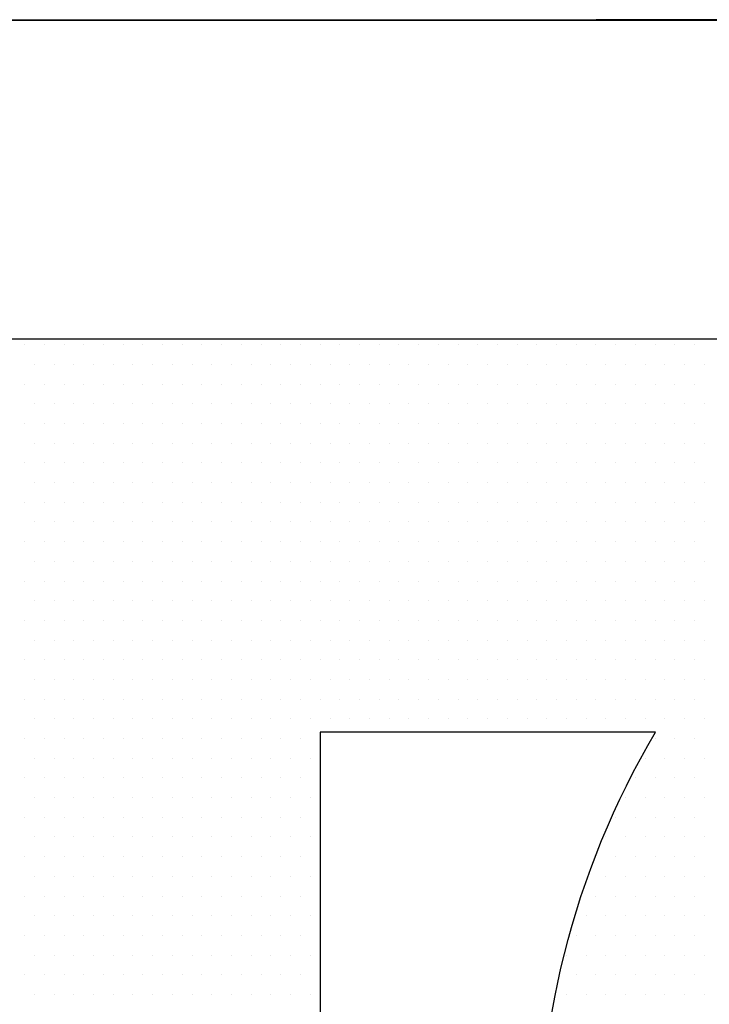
# Model space of a CAD drawing. Extents: x 4 to 74.2, y -80.9 to 9.5.
# Tile 27 of 50: x 20.254 to 20.484, y -14.67 to -14.342. Entities that reach past the tile are written whole.
import ezdxf

# ---------------------------------------------------------------- set-up
doc = ezdxf.new("R2010")
doc.units = 0
doc.header["$LTSCALE"] = 1.87
doc.header["$MEASUREMENT"] = 0
doc.layers.get('0').update_dxf_attribs({"linetype": 'CONTINUOUS'})
doc.layers.add('UNIT', color=7, linetype='CONTINUOUS')

# ---------------------------------------------------------------- blocks, each defined once
blk = doc.blocks.new('*X1')
at = {"color": 0}
for p, q in [((7.63125, 1.4625), (7.63125, 1.4625)), ((7.64063, 1.4625), (7.64063, 1.4625)), ((7.65, 1.4625), (7.65, 1.4625)), ((7.65938, 1.4625), (7.65938, 1.4625)), ((7.66875, 1.4625), (7.66875, 1.4625)), ((7.67813, 1.4625), (7.67813, 1.4625)), ((7.6875, 1.4625), (7.6875, 1.4625)), ((7.69688, 1.4625), (7.69688, 1.4625)), ((7.70625, 1.4625), (7.70625, 1.4625)), ((7.71563, 1.4625), (7.71563, 1.4625)), ((7.725, 1.4625), (7.725, 1.4625)), ((7.73438, 1.4625), (7.73438, 1.4625)), ((7.74375, 1.4625), (7.74375, 1.4625)), ((7.75313, 1.4625), (7.75313, 1.4625)), ((7.7625, 1.4625), (7.7625, 1.4625)), ((7.77188, 1.4625), (7.77188, 1.4625)), ((7.78125, 1.4625), (7.78125, 1.4625)), ((7.79063, 1.4625), (7.79063, 1.4625)), ((7.8, 1.4625), (7.8, 1.4625)), ((7.80938, 1.4625), (7.80938, 1.4625)), ((7.81875, 1.4625), (7.81875, 1.4625)), ((7.82813, 1.4625), (7.82813, 1.4625)), ((7.8375, 1.4625), (7.8375, 1.4625)), ((7.84688, 1.4625), (7.84688, 1.4625)), ((7.85625, 1.4625), (7.85625, 1.4625)), ((7.86563, 1.4625), (7.86563, 1.4625)), ((7.875, 1.4625), (7.875, 1.4625)), ((7.88438, 1.4625), (7.88438, 1.4625)), ((7.89375, 1.4625), (7.89375, 1.4625)), ((7.90312, 1.4625), (7.90312, 1.4625)), ((7.9125, 1.4625), (7.9125, 1.4625)), ((7.92188, 1.4625), (7.92188, 1.4625)), ((7.93125, 1.4625), (7.93125, 1.4625)), ((7.94062, 1.4625), (7.94062, 1.4625)), ((7.95, 1.4625), (7.95, 1.4625)), ((7.63594, 1.45312), (7.63594, 1.45312)), ((7.64531, 1.45312), (7.64531, 1.45312)), ((7.65469, 1.45312), (7.65469, 1.45312)), ((7.66406, 1.45312), (7.66406, 1.45312)), ((7.67344, 1.45312), (7.67344, 1.45312)), ((7.68281, 1.45312), (7.68281, 1.45312)), ((7.69219, 1.45312), (7.69219, 1.45312)), ((7.70156, 1.45312), (7.70156, 1.45312)), ((7.71094, 1.45312), (7.71094, 1.45312)), ((7.72031, 1.45312), (7.72031, 1.45312)), ((7.72969, 1.45312), (7.72969, 1.45312)), ((7.73906, 1.45312), (7.73906, 1.45312)), ((7.74844, 1.45312), (7.74844, 1.45312)), ((7.75781, 1.45312), (7.75781, 1.45312)), ((7.76719, 1.45312), (7.76719, 1.45312)), ((7.77656, 1.45312), (7.77656, 1.45312)), ((7.78594, 1.45312), (7.78594, 1.45312)), ((7.79531, 1.45312), (7.79531, 1.45312)), ((7.80469, 1.45312), (7.80469, 1.45312)), ((7.81406, 1.45312), (7.81406, 1.45312)), ((7.82344, 1.45312), (7.82344, 1.45312)), ((7.83281, 1.45312), (7.83281, 1.45312)), ((7.84219, 1.45312), (7.84219, 1.45312)), ((7.85156, 1.45312), (7.85156, 1.45312)), ((7.86094, 1.45312), (7.86094, 1.45312)), ((7.87031, 1.45312), (7.87031, 1.45312)), ((7.87969, 1.45312), (7.87969, 1.45312)), ((7.88906, 1.45312), (7.88906, 1.45312)), ((7.89844, 1.45312), (7.89844, 1.45312)), ((7.90781, 1.45312), (7.90781, 1.45312)), ((7.91719, 1.45312), (7.91719, 1.45312)), ((7.92656, 1.45312), (7.92656, 1.45312)), ((7.93594, 1.45312), (7.93594, 1.45312)), ((7.94531, 1.45312), (7.94531, 1.45312)), ((7.95469, 1.45312), (7.95469, 1.45312)), ((7.63125, 1.44375), (7.63125, 1.44375)), ((7.64063, 1.44375), (7.64063, 1.44375)), ((7.65, 1.44375), (7.65, 1.44375)), ((7.65938, 1.44375), (7.65938, 1.44375)), ((7.66875, 1.44375), (7.66875, 1.44375)), ((7.67813, 1.44375), (7.67813, 1.44375)), ((7.6875, 1.44375), (7.6875, 1.44375)), ((7.69688, 1.44375), (7.69688, 1.44375)), ((7.70625, 1.44375), (7.70625, 1.44375)), ((7.71563, 1.44375), (7.71563, 1.44375)), ((7.725, 1.44375), (7.725, 1.44375)), ((7.73438, 1.44375), (7.73438, 1.44375)), ((7.74375, 1.44375), (7.74375, 1.44375)), ((7.75313, 1.44375), (7.75313, 1.44375)), ((7.7625, 1.44375), (7.7625, 1.44375)), ((7.77188, 1.44375), (7.77188, 1.44375)), ((7.78125, 1.44375), (7.78125, 1.44375)), ((7.79063, 1.44375), (7.79063, 1.44375)), ((7.8, 1.44375), (7.8, 1.44375)), ((7.80938, 1.44375), (7.80938, 1.44375)), ((7.81875, 1.44375), (7.81875, 1.44375)), ((7.82813, 1.44375), (7.82813, 1.44375)), ((7.8375, 1.44375), (7.8375, 1.44375)), ((7.84688, 1.44375), (7.84688, 1.44375)), ((7.85625, 1.44375), (7.85625, 1.44375)), ((7.86563, 1.44375), (7.86563, 1.44375)), ((7.875, 1.44375), (7.875, 1.44375)), ((7.88438, 1.44375), (7.88438, 1.44375)), ((7.89375, 1.44375), (7.89375, 1.44375)), ((7.90312, 1.44375), (7.90312, 1.44375)), ((7.9125, 1.44375), (7.9125, 1.44375)), ((7.92188, 1.44375), (7.92188, 1.44375)), ((7.93125, 1.44375), (7.93125, 1.44375)), ((7.94062, 1.44375), (7.94062, 1.44375)), ((7.95, 1.44375), (7.95, 1.44375)), ((7.63594, 1.43437), (7.63594, 1.43437)), ((7.64531, 1.43437), (7.64531, 1.43437)), ((7.65469, 1.43437), (7.65469, 1.43437)), ((7.66406, 1.43437), (7.66406, 1.43437)), ((7.67344, 1.43437), (7.67344, 1.43437)), ((7.68281, 1.43437), (7.68281, 1.43437)), ((7.69219, 1.43437), (7.69219, 1.43437)), ((7.70156, 1.43437), (7.70156, 1.43437)), ((7.71094, 1.43437), (7.71094, 1.43437)), ((7.72031, 1.43437), (7.72031, 1.43437)), ((7.72969, 1.43437), (7.72969, 1.43437)), ((7.73906, 1.43437), (7.73906, 1.43437)), ((7.74844, 1.43437), (7.74844, 1.43437)), ((7.75781, 1.43437), (7.75781, 1.43437)), ((7.76719, 1.43437), (7.76719, 1.43437)), ((7.77656, 1.43437), (7.77656, 1.43437)), ((7.78594, 1.43437), (7.78594, 1.43437)), ((7.79531, 1.43437), (7.79531, 1.43437)), ((7.80469, 1.43437), (7.80469, 1.43437)), ((7.81406, 1.43437), (7.81406, 1.43437)), ((7.82344, 1.43437), (7.82344, 1.43437)), ((7.83281, 1.43437), (7.83281, 1.43437)), ((7.84219, 1.43437), (7.84219, 1.43437)), ((7.85156, 1.43437), (7.85156, 1.43437)), ((7.86094, 1.43437), (7.86094, 1.43437)), ((7.87031, 1.43437), (7.87031, 1.43437)), ((7.87969, 1.43437), (7.87969, 1.43437)), ((7.88906, 1.43437), (7.88906, 1.43437)), ((7.89844, 1.43437), (7.89844, 1.43437)), ((7.90781, 1.43437), (7.90781, 1.43437)), ((7.91719, 1.43437), (7.91719, 1.43437)), ((7.92656, 1.43437), (7.92656, 1.43437)), ((7.93594, 1.43437), (7.93594, 1.43437)), ((7.94531, 1.43437), (7.94531, 1.43437)), ((7.95469, 1.43437), (7.95469, 1.43437)), ((7.63125, 1.425), (7.63125, 1.425)), ((7.64063, 1.425), (7.64063, 1.425)), ((7.65, 1.425), (7.65, 1.425)), ((7.65938, 1.425), (7.65938, 1.425)), ((7.66875, 1.425), (7.66875, 1.425)), ((7.67813, 1.425), (7.67813, 1.425)), ((7.6875, 1.425), (7.6875, 1.425)), ((7.69688, 1.425), (7.69688, 1.425)), ((7.70625, 1.425), (7.70625, 1.425)), ((7.71563, 1.425), (7.71563, 1.425)), ((7.725, 1.425), (7.725, 1.425)), ((7.73438, 1.425), (7.73438, 1.425)), ((7.74375, 1.425), (7.74375, 1.425)), ((7.75313, 1.425), (7.75313, 1.425)), ((7.7625, 1.425), (7.7625, 1.425)), ((7.77188, 1.425), (7.77188, 1.425)), ((7.78125, 1.425), (7.78125, 1.425)), ((7.79063, 1.425), (7.79063, 1.425)), ((7.8, 1.425), (7.8, 1.425)), ((7.80938, 1.425), (7.80938, 1.425)), ((7.81875, 1.425), (7.81875, 1.425)), ((7.82813, 1.425), (7.82813, 1.425)), ((7.8375, 1.425), (7.8375, 1.425)), ((7.84688, 1.425), (7.84688, 1.425)), ((7.85625, 1.425), (7.85625, 1.425)), ((7.86563, 1.425), (7.86563, 1.425)), ((7.875, 1.425), (7.875, 1.425)), ((7.88438, 1.425), (7.88438, 1.425)), ((7.89375, 1.425), (7.89375, 1.425)), ((7.90312, 1.425), (7.90312, 1.425)), ((7.9125, 1.425), (7.9125, 1.425)), ((7.92188, 1.425), (7.92188, 1.425)), ((7.93125, 1.425), (7.93125, 1.425)), ((7.94062, 1.425), (7.94062, 1.425)), ((7.95, 1.425), (7.95, 1.425)), ((7.63594, 1.41562), (7.63594, 1.41562)), ((7.64531, 1.41562), (7.64531, 1.41562)), ((7.65469, 1.41562), (7.65469, 1.41562)), ((7.66406, 1.41562), (7.66406, 1.41562)), ((7.67344, 1.41562), (7.67344, 1.41562)), ((7.68281, 1.41562), (7.68281, 1.41562)), ((7.69219, 1.41562), (7.69219, 1.41562)), ((7.70156, 1.41562), (7.70156, 1.41562)), ((7.71094, 1.41562), (7.71094, 1.41562)), ((7.72031, 1.41562), (7.72031, 1.41562)), ((7.72969, 1.41562), (7.72969, 1.41562)), ((7.73906, 1.41562), (7.73906, 1.41562)), ((7.74844, 1.41562), (7.74844, 1.41562)), ((7.75781, 1.41562), (7.75781, 1.41562)), ((7.76719, 1.41562), (7.76719, 1.41562)), ((7.77656, 1.41562), (7.77656, 1.41562)), ((7.78594, 1.41562), (7.78594, 1.41562)), ((7.79531, 1.41562), (7.79531, 1.41562)), ((7.80469, 1.41562), (7.80469, 1.41562)), ((7.81406, 1.41562), (7.81406, 1.41562)), ((7.82344, 1.41562), (7.82344, 1.41562)), ((7.83281, 1.41562), (7.83281, 1.41562)), ((7.84219, 1.41562), (7.84219, 1.41562)), ((7.85156, 1.41562), (7.85156, 1.41562)), ((7.86094, 1.41562), (7.86094, 1.41562)), ((7.87031, 1.41562), (7.87031, 1.41562)), ((7.87969, 1.41562), (7.87969, 1.41562)), ((7.88906, 1.41562), (7.88906, 1.41562)), ((7.89844, 1.41562), (7.89844, 1.41562)), ((7.90781, 1.41562), (7.90781, 1.41562)), ((7.91719, 1.41562), (7.91719, 1.41562)), ((7.92656, 1.41562), (7.92656, 1.41562)), ((7.93594, 1.41562), (7.93594, 1.41562)), ((7.94531, 1.41562), (7.94531, 1.41562)), ((7.95469, 1.41562), (7.95469, 1.41562)), ((7.63125, 1.40625), (7.63125, 1.40625)), ((7.64063, 1.40625), (7.64063, 1.40625)), ((7.65, 1.40625), (7.65, 1.40625)), ((7.65938, 1.40625), (7.65938, 1.40625)), ((7.66875, 1.40625), (7.66875, 1.40625)), ((7.67813, 1.40625), (7.67813, 1.40625)), ((7.6875, 1.40625), (7.6875, 1.40625)), ((7.69688, 1.40625), (7.69688, 1.40625)), ((7.70625, 1.40625), (7.70625, 1.40625)), ((7.71563, 1.40625), (7.71563, 1.40625)), ((7.725, 1.40625), (7.725, 1.40625)), ((7.73438, 1.40625), (7.73438, 1.40625)), ((7.74375, 1.40625), (7.74375, 1.40625)), ((7.75313, 1.40625), (7.75313, 1.40625)), ((7.7625, 1.40625), (7.7625, 1.40625)), ((7.77188, 1.40625), (7.77188, 1.40625)), ((7.78125, 1.40625), (7.78125, 1.40625)), ((7.79063, 1.40625), (7.79063, 1.40625)), ((7.8, 1.40625), (7.8, 1.40625)), ((7.80938, 1.40625), (7.80938, 1.40625)), ((7.81875, 1.40625), (7.81875, 1.40625)), ((7.82813, 1.40625), (7.82813, 1.40625)), ((7.8375, 1.40625), (7.8375, 1.40625)), ((7.84688, 1.40625), (7.84688, 1.40625)), ((7.85625, 1.40625), (7.85625, 1.40625)), ((7.86563, 1.40625), (7.86563, 1.40625)), ((7.875, 1.40625), (7.875, 1.40625)), ((7.88438, 1.40625), (7.88438, 1.40625)), ((7.89375, 1.40625), (7.89375, 1.40625)), ((7.90312, 1.40625), (7.90312, 1.40625)), ((7.9125, 1.40625), (7.9125, 1.40625)), ((7.92188, 1.40625), (7.92188, 1.40625)), ((7.93125, 1.40625), (7.93125, 1.40625)), ((7.94062, 1.40625), (7.94062, 1.40625)), ((7.95, 1.40625), (7.95, 1.40625)), ((7.63594, 1.39687), (7.63594, 1.39687)), ((7.64531, 1.39687), (7.64531, 1.39687)), ((7.65469, 1.39687), (7.65469, 1.39687)), ((7.66406, 1.39687), (7.66406, 1.39687)), ((7.67344, 1.39687), (7.67344, 1.39687)), ((7.68281, 1.39687), (7.68281, 1.39687)), ((7.69219, 1.39687), (7.69219, 1.39687)), ((7.70156, 1.39687), (7.70156, 1.39687)), ((7.71094, 1.39687), (7.71094, 1.39687)), ((7.72031, 1.39687), (7.72031, 1.39687)), ((7.72969, 1.39687), (7.72969, 1.39687)), ((7.73906, 1.39687), (7.73906, 1.39687)), ((7.74844, 1.39687), (7.74844, 1.39687)), ((7.75781, 1.39687), (7.75781, 1.39687)), ((7.76719, 1.39687), (7.76719, 1.39687)), ((7.77656, 1.39687), (7.77656, 1.39687)), ((7.78594, 1.39687), (7.78594, 1.39687)), ((7.79531, 1.39687), (7.79531, 1.39687)), ((7.80469, 1.39687), (7.80469, 1.39687)), ((7.81406, 1.39687), (7.81406, 1.39687)), ((7.82344, 1.39687), (7.82344, 1.39687)), ((7.83281, 1.39687), (7.83281, 1.39687)), ((7.84219, 1.39687), (7.84219, 1.39687)), ((7.85156, 1.39687), (7.85156, 1.39687)), ((7.86094, 1.39687), (7.86094, 1.39687)), ((7.87031, 1.39687), (7.87031, 1.39687)), ((7.87969, 1.39687), (7.87969, 1.39687)), ((7.88906, 1.39687), (7.88906, 1.39687)), ((7.89844, 1.39687), (7.89844, 1.39687)), ((7.90781, 1.39687), (7.90781, 1.39687)), ((7.91719, 1.39687), (7.91719, 1.39687)), ((7.92656, 1.39687), (7.92656, 1.39687)), ((7.93594, 1.39687), (7.93594, 1.39687)), ((7.94531, 1.39687), (7.94531, 1.39687)), ((7.95469, 1.39687), (7.95469, 1.39687)), ((7.63125, 1.3875), (7.63125, 1.3875)), ((7.64063, 1.3875), (7.64063, 1.3875)), ((7.65, 1.3875), (7.65, 1.3875)), ((7.65938, 1.3875), (7.65938, 1.3875)), ((7.66875, 1.3875), (7.66875, 1.3875)), ((7.67813, 1.3875), (7.67813, 1.3875)), ((7.6875, 1.3875), (7.6875, 1.3875)), ((7.69688, 1.3875), (7.69688, 1.3875)), ((7.70625, 1.3875), (7.70625, 1.3875)), ((7.71563, 1.3875), (7.71563, 1.3875)), ((7.725, 1.3875), (7.725, 1.3875)), ((7.73438, 1.3875), (7.73438, 1.3875)), ((7.74375, 1.3875), (7.74375, 1.3875)), ((7.75313, 1.3875), (7.75313, 1.3875)), ((7.7625, 1.3875), (7.7625, 1.3875)), ((7.77188, 1.3875), (7.77188, 1.3875)), ((7.78125, 1.3875), (7.78125, 1.3875)), ((7.79063, 1.3875), (7.79063, 1.3875)), ((7.8, 1.3875), (7.8, 1.3875)), ((7.80938, 1.3875), (7.80938, 1.3875)), ((7.81875, 1.3875), (7.81875, 1.3875)), ((7.82813, 1.3875), (7.82813, 1.3875)), ((7.8375, 1.3875), (7.8375, 1.3875)), ((7.84688, 1.3875), (7.84688, 1.3875)), ((7.85625, 1.3875), (7.85625, 1.3875)), ((7.86563, 1.3875), (7.86563, 1.3875)), ((7.875, 1.3875), (7.875, 1.3875)), ((7.88438, 1.3875), (7.88438, 1.3875)), ((7.89375, 1.3875), (7.89375, 1.3875)), ((7.90312, 1.3875), (7.90312, 1.3875)), ((7.9125, 1.3875), (7.9125, 1.3875)), ((7.92188, 1.3875), (7.92188, 1.3875)), ((7.93125, 1.3875), (7.93125, 1.3875)), ((7.94062, 1.3875), (7.94062, 1.3875)), ((7.95, 1.3875), (7.95, 1.3875)), ((7.63594, 1.37813), (7.63594, 1.37813)), ((7.64531, 1.37813), (7.64531, 1.37813)), ((7.65469, 1.37813), (7.65469, 1.37813)), ((7.66406, 1.37813), (7.66406, 1.37813)), ((7.67344, 1.37813), (7.67344, 1.37813)), ((7.68281, 1.37813), (7.68281, 1.37813)), ((7.69219, 1.37813), (7.69219, 1.37813)), ((7.70156, 1.37813), (7.70156, 1.37813)), ((7.71094, 1.37813), (7.71094, 1.37813)), ((7.72031, 1.37813), (7.72031, 1.37813)), ((7.72969, 1.37813), (7.72969, 1.37813)), ((7.73906, 1.37813), (7.73906, 1.37813)), ((7.74844, 1.37813), (7.74844, 1.37813)), ((7.75781, 1.37813), (7.75781, 1.37813)), ((7.76719, 1.37813), (7.76719, 1.37813)), ((7.77656, 1.37813), (7.77656, 1.37813)), ((7.78594, 1.37813), (7.78594, 1.37813)), ((7.79531, 1.37813), (7.79531, 1.37813)), ((7.80469, 1.37813), (7.80469, 1.37813)), ((7.81406, 1.37813), (7.81406, 1.37813)), ((7.82344, 1.37813), (7.82344, 1.37813)), ((7.83281, 1.37813), (7.83281, 1.37813)), ((7.84219, 1.37813), (7.84219, 1.37813)), ((7.85156, 1.37813), (7.85156, 1.37813)), ((7.86094, 1.37813), (7.86094, 1.37813)), ((7.87031, 1.37813), (7.87031, 1.37813)), ((7.87969, 1.37813), (7.87969, 1.37813)), ((7.88906, 1.37813), (7.88906, 1.37813)), ((7.89844, 1.37813), (7.89844, 1.37813)), ((7.90781, 1.37813), (7.90781, 1.37813)), ((7.91719, 1.37813), (7.91719, 1.37813)), ((7.92656, 1.37813), (7.92656, 1.37813)), ((7.93594, 1.37813), (7.93594, 1.37813)), ((7.94531, 1.37813), (7.94531, 1.37813)), ((7.95469, 1.37813), (7.95469, 1.37813)), ((7.63125, 1.36875), (7.63125, 1.36875)), ((7.64063, 1.36875), (7.64063, 1.36875)), ((7.65, 1.36875), (7.65, 1.36875)), ((7.65938, 1.36875), (7.65938, 1.36875)), ((7.66875, 1.36875), (7.66875, 1.36875)), ((7.67813, 1.36875), (7.67813, 1.36875)), ((7.6875, 1.36875), (7.6875, 1.36875)), ((7.69688, 1.36875), (7.69688, 1.36875)), ((7.70625, 1.36875), (7.70625, 1.36875)), ((7.71563, 1.36875), (7.71563, 1.36875)), ((7.725, 1.36875), (7.725, 1.36875)), ((7.73438, 1.36875), (7.73438, 1.36875)), ((7.74375, 1.36875), (7.74375, 1.36875)), ((7.75313, 1.36875), (7.75313, 1.36875)), ((7.7625, 1.36875), (7.7625, 1.36875)), ((7.77188, 1.36875), (7.77188, 1.36875)), ((7.78125, 1.36875), (7.78125, 1.36875)), ((7.79063, 1.36875), (7.79063, 1.36875)), ((7.8, 1.36875), (7.8, 1.36875)), ((7.80938, 1.36875), (7.80938, 1.36875)), ((7.81875, 1.36875), (7.81875, 1.36875)), ((7.82813, 1.36875), (7.82813, 1.36875)), ((7.8375, 1.36875), (7.8375, 1.36875)), ((7.84688, 1.36875), (7.84688, 1.36875)), ((7.85625, 1.36875), (7.85625, 1.36875)), ((7.86563, 1.36875), (7.86563, 1.36875)), ((7.875, 1.36875), (7.875, 1.36875)), ((7.88438, 1.36875), (7.88438, 1.36875)), ((7.89375, 1.36875), (7.89375, 1.36875)), ((7.90312, 1.36875), (7.90312, 1.36875)), ((7.9125, 1.36875), (7.9125, 1.36875)), ((7.92188, 1.36875), (7.92188, 1.36875)), ((7.93125, 1.36875), (7.93125, 1.36875)), ((7.94062, 1.36875), (7.94062, 1.36875)), ((7.95, 1.36875), (7.95, 1.36875)), ((7.63594, 1.35938), (7.63594, 1.35938)), ((7.64531, 1.35938), (7.64531, 1.35938)), ((7.65469, 1.35938), (7.65469, 1.35938)), ((7.66406, 1.35938), (7.66406, 1.35938)), ((7.67344, 1.35938), (7.67344, 1.35938)), ((7.68281, 1.35938), (7.68281, 1.35938)), ((7.69219, 1.35938), (7.69219, 1.35938)), ((7.70156, 1.35938), (7.70156, 1.35938)), ((7.71094, 1.35938), (7.71094, 1.35938)), ((7.72031, 1.35938), (7.72031, 1.35938)), ((7.72969, 1.35938), (7.72969, 1.35938)), ((7.73906, 1.35938), (7.73906, 1.35938)), ((7.74844, 1.35938), (7.74844, 1.35938)), ((7.75781, 1.35938), (7.75781, 1.35938)), ((7.76719, 1.35938), (7.76719, 1.35938)), ((7.77656, 1.35938), (7.77656, 1.35938)), ((7.78594, 1.35938), (7.78594, 1.35938)), ((7.79531, 1.35938), (7.79531, 1.35938)), ((7.80469, 1.35938), (7.80469, 1.35938)), ((7.81406, 1.35938), (7.81406, 1.35938)), ((7.82344, 1.35938), (7.82344, 1.35938)), ((7.83281, 1.35938), (7.83281, 1.35938)), ((7.84219, 1.35938), (7.84219, 1.35938)), ((7.85156, 1.35938), (7.85156, 1.35938)), ((7.86094, 1.35938), (7.86094, 1.35938)), ((7.87031, 1.35938), (7.87031, 1.35938)), ((7.87969, 1.35938), (7.87969, 1.35938)), ((7.88906, 1.35938), (7.88906, 1.35938)), ((7.89844, 1.35938), (7.89844, 1.35938)), ((7.90781, 1.35938), (7.90781, 1.35938)), ((7.91719, 1.35938), (7.91719, 1.35938)), ((7.92656, 1.35938), (7.92656, 1.35938)), ((7.93594, 1.35938), (7.93594, 1.35938)), ((7.94531, 1.35938), (7.94531, 1.35938)), ((7.95469, 1.35938), (7.95469, 1.35938)), ((7.63125, 1.35), (7.63125, 1.35)), ((7.64063, 1.35), (7.64063, 1.35)), ((7.65, 1.35), (7.65, 1.35)), ((7.65938, 1.35), (7.65938, 1.35)), ((7.66875, 1.35), (7.66875, 1.35)), ((7.67813, 1.35), (7.67813, 1.35)), ((7.6875, 1.35), (7.6875, 1.35)), ((7.69688, 1.35), (7.69688, 1.35)), ((7.70625, 1.35), (7.70625, 1.35)), ((7.71563, 1.35), (7.71563, 1.35)), ((7.725, 1.35), (7.725, 1.35)), ((7.73438, 1.35), (7.73438, 1.35)), ((7.74375, 1.35), (7.74375, 1.35)), ((7.75313, 1.35), (7.75313, 1.35)), ((7.7625, 1.35), (7.7625, 1.35)), ((7.77188, 1.35), (7.77188, 1.35)), ((7.78125, 1.35), (7.78125, 1.35)), ((7.79063, 1.35), (7.79063, 1.35)), ((7.8, 1.35), (7.8, 1.35)), ((7.80938, 1.35), (7.80938, 1.35)), ((7.81875, 1.35), (7.81875, 1.35)), ((7.82813, 1.35), (7.82813, 1.35)), ((7.8375, 1.35), (7.8375, 1.35)), ((7.84688, 1.35), (7.84688, 1.35)), ((7.85625, 1.35), (7.85625, 1.35)), ((7.86563, 1.35), (7.86563, 1.35)), ((7.875, 1.35), (7.875, 1.35)), ((7.88438, 1.35), (7.88438, 1.35)), ((7.89375, 1.35), (7.89375, 1.35)), ((7.90312, 1.35), (7.90312, 1.35)), ((7.9125, 1.35), (7.9125, 1.35)), ((7.92188, 1.35), (7.92188, 1.35)), ((7.93125, 1.35), (7.93125, 1.35)), ((7.94062, 1.35), (7.94062, 1.35)), ((7.95, 1.35), (7.95, 1.35)), ((7.63594, 1.34062), (7.63594, 1.34062)), ((7.64531, 1.34062), (7.64531, 1.34062)), ((7.65469, 1.34062), (7.65469, 1.34062)), ((7.66406, 1.34062), (7.66406, 1.34062)), ((7.67344, 1.34062), (7.67344, 1.34062)), ((7.68281, 1.34062), (7.68281, 1.34062)), ((7.69219, 1.34062), (7.69219, 1.34062)), ((7.70156, 1.34062), (7.70156, 1.34062)), ((7.71094, 1.34062), (7.71094, 1.34062)), ((7.72031, 1.34062), (7.72031, 1.34062)), ((7.72969, 1.34062), (7.72969, 1.34062)), ((7.73906, 1.34062), (7.73906, 1.34062)), ((7.74844, 1.34062), (7.74844, 1.34062)), ((7.75781, 1.34062), (7.75781, 1.34062)), ((7.76719, 1.34062), (7.76719, 1.34062)), ((7.77656, 1.34062), (7.77656, 1.34062)), ((7.78594, 1.34062), (7.78594, 1.34062)), ((7.79531, 1.34062), (7.79531, 1.34062)), ((7.80469, 1.34062), (7.80469, 1.34062)), ((7.81406, 1.34062), (7.81406, 1.34062)), ((7.82344, 1.34062), (7.82344, 1.34062)), ((7.83281, 1.34062), (7.83281, 1.34062)), ((7.84219, 1.34062), (7.84219, 1.34062)), ((7.85156, 1.34062), (7.85156, 1.34062)), ((7.86094, 1.34062), (7.86094, 1.34062)), ((7.87031, 1.34062), (7.87031, 1.34062)), ((7.87969, 1.34062), (7.87969, 1.34062)), ((7.88906, 1.34062), (7.88906, 1.34062)), ((7.89844, 1.34062), (7.89844, 1.34062)), ((7.90781, 1.34062), (7.90781, 1.34062)), ((7.91719, 1.34062), (7.91719, 1.34062)), ((7.92656, 1.34062), (7.92656, 1.34062)), ((7.93594, 1.34062), (7.93594, 1.34062)), ((7.94531, 1.34062), (7.94531, 1.34062)), ((7.95469, 1.34062), (7.95469, 1.34062)), ((7.63125, 1.33125), (7.63125, 1.33125)), ((7.64063, 1.33125), (7.64063, 1.33125)), ((7.65, 1.33125), (7.65, 1.33125)), ((7.65938, 1.33125), (7.65938, 1.33125)), ((7.66875, 1.33125), (7.66875, 1.33125)), ((7.67813, 1.33125), (7.67813, 1.33125)), ((7.6875, 1.33125), (7.6875, 1.33125)), ((7.69688, 1.33125), (7.69688, 1.33125)), ((7.70625, 1.33125), (7.70625, 1.33125)), ((7.71563, 1.33125), (7.71563, 1.33125)), ((7.725, 1.33125), (7.725, 1.33125)), ((7.73438, 1.33125), (7.73438, 1.33125)), ((7.74375, 1.33125), (7.74375, 1.33125)), ((7.75313, 1.33125), (7.75313, 1.33125)), ((7.7625, 1.33125), (7.7625, 1.33125)), ((7.77188, 1.33125), (7.77188, 1.33125)), ((7.78125, 1.33125), (7.78125, 1.33125)), ((7.79063, 1.33125), (7.79063, 1.33125)), ((7.8, 1.33125), (7.8, 1.33125)), ((7.80938, 1.33125), (7.80938, 1.33125)), ((7.81875, 1.33125), (7.81875, 1.33125)), ((7.82813, 1.33125), (7.82813, 1.33125)), ((7.8375, 1.33125), (7.8375, 1.33125)), ((7.84688, 1.33125), (7.84688, 1.33125)), ((7.85625, 1.33125), (7.85625, 1.33125)), ((7.86563, 1.33125), (7.86563, 1.33125)), ((7.875, 1.33125), (7.875, 1.33125)), ((7.88438, 1.33125), (7.88438, 1.33125)), ((7.89375, 1.33125), (7.89375, 1.33125)), ((7.90312, 1.33125), (7.90312, 1.33125)), ((7.9125, 1.33125), (7.9125, 1.33125)), ((7.92188, 1.33125), (7.92188, 1.33125)), ((7.93125, 1.33125), (7.93125, 1.33125)), ((7.94062, 1.33125), (7.94062, 1.33125)), ((7.95, 1.33125), (7.95, 1.33125)), ((7.63594, 1.32187), (7.63594, 1.32187)), ((7.64531, 1.32187), (7.64531, 1.32187)), ((7.65469, 1.32187), (7.65469, 1.32187)), ((7.66406, 1.32187), (7.66406, 1.32187)), ((7.67344, 1.32187), (7.67344, 1.32187)), ((7.68281, 1.32187), (7.68281, 1.32187)), ((7.69219, 1.32187), (7.69219, 1.32187)), ((7.70156, 1.32187), (7.70156, 1.32187)), ((7.71094, 1.32187), (7.71094, 1.32187)), ((7.72031, 1.32187), (7.72031, 1.32187)), ((7.72969, 1.32187), (7.72969, 1.32187)), ((7.73906, 1.32187), (7.73906, 1.32187)), ((7.74844, 1.32187), (7.74844, 1.32187)), ((7.75781, 1.32187), (7.75781, 1.32187)), ((7.76719, 1.32187), (7.76719, 1.32187)), ((7.77656, 1.32187), (7.77656, 1.32187)), ((7.78594, 1.32187), (7.78594, 1.32187)), ((7.79531, 1.32187), (7.79531, 1.32187)), ((7.80469, 1.32187), (7.80469, 1.32187)), ((7.81406, 1.32187), (7.81406, 1.32187)), ((7.82344, 1.32187), (7.82344, 1.32187)), ((7.83281, 1.32187), (7.83281, 1.32187)), ((7.84219, 1.32187), (7.84219, 1.32187)), ((7.85156, 1.32187), (7.85156, 1.32187)), ((7.86094, 1.32187), (7.86094, 1.32187)), ((7.87031, 1.32187), (7.87031, 1.32187)), ((7.87969, 1.32187), (7.87969, 1.32187)), ((7.88906, 1.32187), (7.88906, 1.32187)), ((7.89844, 1.32187), (7.89844, 1.32187)), ((7.90781, 1.32187), (7.90781, 1.32187)), ((7.91719, 1.32187), (7.91719, 1.32187)), ((7.92656, 1.32187), (7.92656, 1.32187)), ((7.93594, 1.32187), (7.93594, 1.32187)), ((7.94531, 1.32187), (7.94531, 1.32187)), ((7.95469, 1.32187), (7.95469, 1.32187)), ((7.63125, 1.3125), (7.63125, 1.3125)), ((7.64063, 1.3125), (7.64063, 1.3125)), ((7.65, 1.3125), (7.65, 1.3125)), ((7.65938, 1.3125), (7.65938, 1.3125)), ((7.66875, 1.3125), (7.66875, 1.3125)), ((7.67813, 1.3125), (7.67813, 1.3125)), ((7.6875, 1.3125), (7.6875, 1.3125)), ((7.69688, 1.3125), (7.69688, 1.3125)), ((7.70625, 1.3125), (7.70625, 1.3125)), ((7.71563, 1.3125), (7.71563, 1.3125)), ((7.725, 1.3125), (7.725, 1.3125)), ((7.73438, 1.3125), (7.73438, 1.3125)), ((7.74375, 1.3125), (7.74375, 1.3125)), ((7.75313, 1.3125), (7.75313, 1.3125)), ((7.7625, 1.3125), (7.7625, 1.3125)), ((7.77188, 1.3125), (7.77188, 1.3125)), ((7.78125, 1.3125), (7.78125, 1.3125)), ((7.79063, 1.3125), (7.79063, 1.3125)), ((7.8, 1.3125), (7.8, 1.3125)), ((7.80938, 1.3125), (7.80938, 1.3125)), ((7.81875, 1.3125), (7.81875, 1.3125)), ((7.82813, 1.3125), (7.82813, 1.3125)), ((7.8375, 1.3125), (7.8375, 1.3125)), ((7.84688, 1.3125), (7.84688, 1.3125)), ((7.85625, 1.3125), (7.85625, 1.3125)), ((7.86563, 1.3125), (7.86563, 1.3125)), ((7.875, 1.3125), (7.875, 1.3125)), ((7.88438, 1.3125), (7.88438, 1.3125)), ((7.89375, 1.3125), (7.89375, 1.3125)), ((7.90312, 1.3125), (7.90312, 1.3125)), ((7.9125, 1.3125), (7.9125, 1.3125)), ((7.92188, 1.3125), (7.92188, 1.3125)), ((7.93125, 1.3125), (7.93125, 1.3125)), ((7.94062, 1.3125), (7.94062, 1.3125)), ((7.95, 1.3125), (7.95, 1.3125)), ((7.63594, 1.30312), (7.63594, 1.30312)), ((7.64531, 1.30312), (7.64531, 1.30312)), ((7.65469, 1.30312), (7.65469, 1.30312)), ((7.66406, 1.30312), (7.66406, 1.30312)), ((7.67344, 1.30312), (7.67344, 1.30312)), ((7.68281, 1.30312), (7.68281, 1.30312)), ((7.69219, 1.30312), (7.69219, 1.30312)), ((7.70156, 1.30312), (7.70156, 1.30312)), ((7.71094, 1.30312), (7.71094, 1.30312)), ((7.72031, 1.30312), (7.72031, 1.30312)), ((7.72969, 1.30312), (7.72969, 1.30312)), ((7.73906, 1.30312), (7.73906, 1.30312)), ((7.74844, 1.30312), (7.74844, 1.30312)), ((7.75781, 1.30312), (7.75781, 1.30312)), ((7.76719, 1.30312), (7.76719, 1.30312)), ((7.77656, 1.30312), (7.77656, 1.30312)), ((7.78594, 1.30312), (7.78594, 1.30312)), ((7.79531, 1.30312), (7.79531, 1.30312)), ((7.80469, 1.30312), (7.80469, 1.30312)), ((7.81406, 1.30312), (7.81406, 1.30312)), ((7.82344, 1.30312), (7.82344, 1.30312)), ((7.83281, 1.30312), (7.83281, 1.30312)), ((7.84219, 1.30312), (7.84219, 1.30312)), ((7.85156, 1.30312), (7.85156, 1.30312)), ((7.86094, 1.30312), (7.86094, 1.30312)), ((7.87031, 1.30312), (7.87031, 1.30312)), ((7.87969, 1.30312), (7.87969, 1.30312)), ((7.88906, 1.30312), (7.88906, 1.30312)), ((7.89844, 1.30312), (7.89844, 1.30312)), ((7.90781, 1.30312), (7.90781, 1.30312)), ((7.91719, 1.30312), (7.91719, 1.30312)), ((7.92656, 1.30312), (7.92656, 1.30312)), ((7.93594, 1.30312), (7.93594, 1.30312)), ((7.94531, 1.30312), (7.94531, 1.30312)), ((7.95469, 1.30312), (7.95469, 1.30312)), ((7.63125, 1.29375), (7.63125, 1.29375)), ((7.64063, 1.29375), (7.64063, 1.29375)), ((7.65, 1.29375), (7.65, 1.29375)), ((7.65938, 1.29375), (7.65938, 1.29375)), ((7.66875, 1.29375), (7.66875, 1.29375)), ((7.67813, 1.29375), (7.67813, 1.29375)), ((7.6875, 1.29375), (7.6875, 1.29375)), ((7.69688, 1.29375), (7.69688, 1.29375)), ((7.70625, 1.29375), (7.70625, 1.29375)), ((7.71563, 1.29375), (7.71563, 1.29375)), ((7.725, 1.29375), (7.725, 1.29375)), ((7.73438, 1.29375), (7.73438, 1.29375)), ((7.74375, 1.29375), (7.74375, 1.29375)), ((7.75313, 1.29375), (7.75313, 1.29375)), ((7.7625, 1.29375), (7.7625, 1.29375)), ((7.77188, 1.29375), (7.77188, 1.29375)), ((7.78125, 1.29375), (7.78125, 1.29375)), ((7.79063, 1.29375), (7.79063, 1.29375)), ((7.8, 1.29375), (7.8, 1.29375)), ((7.80938, 1.29375), (7.80938, 1.29375)), ((7.81875, 1.29375), (7.81875, 1.29375)), ((7.82813, 1.29375), (7.82813, 1.29375)), ((7.8375, 1.29375), (7.8375, 1.29375)), ((7.84688, 1.29375), (7.84688, 1.29375)), ((7.85625, 1.29375), (7.85625, 1.29375)), ((7.86563, 1.29375), (7.86563, 1.29375)), ((7.875, 1.29375), (7.875, 1.29375)), ((7.88438, 1.29375), (7.88438, 1.29375)), ((7.89375, 1.29375), (7.89375, 1.29375)), ((7.90312, 1.29375), (7.90312, 1.29375)), ((7.9125, 1.29375), (7.9125, 1.29375)), ((7.92188, 1.29375), (7.92188, 1.29375)), ((7.93125, 1.29375), (7.93125, 1.29375)), ((7.94062, 1.29375), (7.94062, 1.29375)), ((7.95, 1.29375), (7.95, 1.29375)), ((7.63594, 1.28438), (7.63594, 1.28438)), ((7.64531, 1.28438), (7.64531, 1.28438)), ((7.65469, 1.28438), (7.65469, 1.28438)), ((7.66406, 1.28438), (7.66406, 1.28438)), ((7.67344, 1.28438), (7.67344, 1.28438)), ((7.68281, 1.28438), (7.68281, 1.28438)), ((7.69219, 1.28438), (7.69219, 1.28438)), ((7.70156, 1.28438), (7.70156, 1.28438)), ((7.71094, 1.28438), (7.71094, 1.28438)), ((7.72031, 1.28438), (7.72031, 1.28438)), ((7.72969, 1.28438), (7.72969, 1.28438)), ((7.73906, 1.28438), (7.73906, 1.28438)), ((7.74844, 1.28438), (7.74844, 1.28438)), ((7.75781, 1.28438), (7.75781, 1.28438)), ((7.76719, 1.28438), (7.76719, 1.28438)), ((7.77656, 1.28438), (7.77656, 1.28438)), ((7.78594, 1.28438), (7.78594, 1.28438)), ((7.79531, 1.28438), (7.79531, 1.28438)), ((7.80469, 1.28438), (7.80469, 1.28438)), ((7.81406, 1.28438), (7.81406, 1.28438)), ((7.82344, 1.28438), (7.82344, 1.28438)), ((7.83281, 1.28438), (7.83281, 1.28438)), ((7.84219, 1.28438), (7.84219, 1.28438)), ((7.85156, 1.28438), (7.85156, 1.28438)), ((7.86094, 1.28438), (7.86094, 1.28438)), ((7.87031, 1.28438), (7.87031, 1.28438)), ((7.87969, 1.28438), (7.87969, 1.28438)), ((7.88906, 1.28438), (7.88906, 1.28438)), ((7.89844, 1.28438), (7.89844, 1.28438)), ((7.90781, 1.28438), (7.90781, 1.28438)), ((7.91719, 1.28438), (7.91719, 1.28438)), ((7.92656, 1.28438), (7.92656, 1.28438)), ((7.93594, 1.28438), (7.93594, 1.28438)), ((7.94531, 1.28438), (7.94531, 1.28438)), ((7.95469, 1.28438), (7.95469, 1.28438)), ((7.63125, 1.275), (7.63125, 1.275)), ((7.64063, 1.275), (7.64063, 1.275)), ((7.65, 1.275), (7.65, 1.275)), ((7.65938, 1.275), (7.65938, 1.275)), ((7.66875, 1.275), (7.66875, 1.275)), ((7.67813, 1.275), (7.67813, 1.275)), ((7.6875, 1.275), (7.6875, 1.275)), ((7.69688, 1.275), (7.69688, 1.275)), ((7.70625, 1.275), (7.70625, 1.275)), ((7.71563, 1.275), (7.71563, 1.275)), ((7.725, 1.275), (7.725, 1.275)), ((7.73438, 1.275), (7.73438, 1.275)), ((7.74375, 1.275), (7.74375, 1.275)), ((7.75313, 1.275), (7.75313, 1.275)), ((7.7625, 1.275), (7.7625, 1.275)), ((7.93125, 1.275), (7.93125, 1.275)), ((7.94062, 1.275), (7.94062, 1.275)), ((7.95, 1.275), (7.95, 1.275)), ((7.63594, 1.26562), (7.63594, 1.26562)), ((7.64531, 1.26562), (7.64531, 1.26562)), ((7.65469, 1.26562), (7.65469, 1.26562)), ((7.66406, 1.26562), (7.66406, 1.26562)), ((7.67344, 1.26562), (7.67344, 1.26562)), ((7.68281, 1.26562), (7.68281, 1.26562)), ((7.69219, 1.26562), (7.69219, 1.26562)), ((7.70156, 1.26562), (7.70156, 1.26562)), ((7.71094, 1.26562), (7.71094, 1.26562)), ((7.72031, 1.26562), (7.72031, 1.26562)), ((7.72969, 1.26562), (7.72969, 1.26562)), ((7.73906, 1.26562), (7.73906, 1.26562)), ((7.74844, 1.26562), (7.74844, 1.26562)), ((7.75781, 1.26562), (7.75781, 1.26562)), ((7.76719, 1.26562), (7.76719, 1.26562)), ((7.92656, 1.26562), (7.92656, 1.26562)), ((7.93594, 1.26562), (7.93594, 1.26562)), ((7.94531, 1.26562), (7.94531, 1.26562)), ((7.95469, 1.26562), (7.95469, 1.26562)), ((7.63125, 1.25625), (7.63125, 1.25625)), ((7.64063, 1.25625), (7.64063, 1.25625)), ((7.65, 1.25625), (7.65, 1.25625)), ((7.65938, 1.25625), (7.65938, 1.25625)), ((7.66875, 1.25625), (7.66875, 1.25625)), ((7.67813, 1.25625), (7.67813, 1.25625)), ((7.6875, 1.25625), (7.6875, 1.25625)), ((7.69688, 1.25625), (7.69688, 1.25625)), ((7.70625, 1.25625), (7.70625, 1.25625)), ((7.71563, 1.25625), (7.71563, 1.25625)), ((7.725, 1.25625), (7.725, 1.25625)), ((7.73438, 1.25625), (7.73438, 1.25625)), ((7.74375, 1.25625), (7.74375, 1.25625)), ((7.75313, 1.25625), (7.75313, 1.25625)), ((7.7625, 1.25625), (7.7625, 1.25625)), ((7.92188, 1.25625), (7.92188, 1.25625)), ((7.93125, 1.25625), (7.93125, 1.25625)), ((7.94062, 1.25625), (7.94062, 1.25625)), ((7.95, 1.25625), (7.95, 1.25625)), ((7.63594, 1.24687), (7.63594, 1.24687)), ((7.64531, 1.24687), (7.64531, 1.24687)), ((7.65469, 1.24687), (7.65469, 1.24687)), ((7.66406, 1.24687), (7.66406, 1.24687)), ((7.67344, 1.24687), (7.67344, 1.24687)), ((7.68281, 1.24687), (7.68281, 1.24687)), ((7.69219, 1.24687), (7.69219, 1.24687)), ((7.70156, 1.24687), (7.70156, 1.24687)), ((7.71094, 1.24687), (7.71094, 1.24687)), ((7.72031, 1.24687), (7.72031, 1.24687)), ((7.72969, 1.24687), (7.72969, 1.24687)), ((7.73906, 1.24687), (7.73906, 1.24687)), ((7.74844, 1.24687), (7.74844, 1.24687)), ((7.75781, 1.24687), (7.75781, 1.24687)), ((7.76719, 1.24687), (7.76719, 1.24687)), ((7.91719, 1.24687), (7.91719, 1.24687)), ((7.92656, 1.24687), (7.92656, 1.24687)), ((7.93594, 1.24687), (7.93594, 1.24687)), ((7.94531, 1.24687), (7.94531, 1.24687)), ((7.95469, 1.24687), (7.95469, 1.24687)), ((7.63125, 1.2375), (7.63125, 1.2375)), ((7.64063, 1.2375), (7.64063, 1.2375)), ((7.65, 1.2375), (7.65, 1.2375)), ((7.65938, 1.2375), (7.65938, 1.2375)), ((7.66875, 1.2375), (7.66875, 1.2375)), ((7.67813, 1.2375), (7.67813, 1.2375)), ((7.6875, 1.2375), (7.6875, 1.2375)), ((7.69688, 1.2375), (7.69688, 1.2375)), ((7.70625, 1.2375), (7.70625, 1.2375)), ((7.71563, 1.2375), (7.71563, 1.2375)), ((7.725, 1.2375), (7.725, 1.2375)), ((7.73438, 1.2375), (7.73438, 1.2375)), ((7.74375, 1.2375), (7.74375, 1.2375)), ((7.75313, 1.2375), (7.75313, 1.2375)), ((7.7625, 1.2375), (7.7625, 1.2375)), ((7.9125, 1.2375), (7.9125, 1.2375)), ((7.92188, 1.2375), (7.92188, 1.2375)), ((7.93125, 1.2375), (7.93125, 1.2375)), ((7.94062, 1.2375), (7.94062, 1.2375)), ((7.95, 1.2375), (7.95, 1.2375)), ((7.63594, 1.22812), (7.63594, 1.22812)), ((7.64531, 1.22812), (7.64531, 1.22812)), ((7.65469, 1.22812), (7.65469, 1.22812)), ((7.66406, 1.22812), (7.66406, 1.22812)), ((7.67344, 1.22812), (7.67344, 1.22812)), ((7.68281, 1.22812), (7.68281, 1.22812)), ((7.69219, 1.22812), (7.69219, 1.22812)), ((7.70156, 1.22812), (7.70156, 1.22812)), ((7.71094, 1.22812), (7.71094, 1.22812)), ((7.72031, 1.22812), (7.72031, 1.22812)), ((7.72969, 1.22812), (7.72969, 1.22812)), ((7.73906, 1.22812), (7.73906, 1.22812)), ((7.74844, 1.22812), (7.74844, 1.22812)), ((7.75781, 1.22812), (7.75781, 1.22812)), ((7.76719, 1.22812), (7.76719, 1.22812)), ((7.90781, 1.22812), (7.90781, 1.22812)), ((7.91719, 1.22812), (7.91719, 1.22812)), ((7.92656, 1.22812), (7.92656, 1.22812)), ((7.93594, 1.22812), (7.93594, 1.22812)), ((7.94531, 1.22812), (7.94531, 1.22812)), ((7.95469, 1.22812), (7.95469, 1.22812)), ((7.63125, 1.21875), (7.63125, 1.21875)), ((7.64063, 1.21875), (7.64063, 1.21875)), ((7.65, 1.21875), (7.65, 1.21875)), ((7.65938, 1.21875), (7.65938, 1.21875)), ((7.66875, 1.21875), (7.66875, 1.21875)), ((7.67813, 1.21875), (7.67813, 1.21875)), ((7.6875, 1.21875), (7.6875, 1.21875)), ((7.69688, 1.21875), (7.69688, 1.21875)), ((7.70625, 1.21875), (7.70625, 1.21875)), ((7.71563, 1.21875), (7.71563, 1.21875)), ((7.725, 1.21875), (7.725, 1.21875)), ((7.73438, 1.21875), (7.73438, 1.21875)), ((7.74375, 1.21875), (7.74375, 1.21875)), ((7.75313, 1.21875), (7.75313, 1.21875)), ((7.7625, 1.21875), (7.7625, 1.21875)), ((7.90312, 1.21875), (7.90312, 1.21875)), ((7.9125, 1.21875), (7.9125, 1.21875)), ((7.92188, 1.21875), (7.92188, 1.21875)), ((7.93125, 1.21875), (7.93125, 1.21875)), ((7.94062, 1.21875), (7.94062, 1.21875)), ((7.95, 1.21875), (7.95, 1.21875)), ((7.63594, 1.20937), (7.63594, 1.20937)), ((7.64531, 1.20937), (7.64531, 1.20937)), ((7.65469, 1.20937), (7.65469, 1.20937)), ((7.66406, 1.20937), (7.66406, 1.20937)), ((7.67344, 1.20937), (7.67344, 1.20937)), ((7.68281, 1.20937), (7.68281, 1.20937)), ((7.69219, 1.20937), (7.69219, 1.20937)), ((7.70156, 1.20937), (7.70156, 1.20937)), ((7.71094, 1.20937), (7.71094, 1.20937)), ((7.72031, 1.20937), (7.72031, 1.20937)), ((7.72969, 1.20937), (7.72969, 1.20937)), ((7.73906, 1.20937), (7.73906, 1.20937)), ((7.74844, 1.20937), (7.74844, 1.20937)), ((7.75781, 1.20937), (7.75781, 1.20937)), ((7.76719, 1.20937), (7.76719, 1.20937)), ((7.90781, 1.20937), (7.90781, 1.20937)), ((7.91719, 1.20937), (7.91719, 1.20937)), ((7.92656, 1.20937), (7.92656, 1.20937)), ((7.93594, 1.20937), (7.93594, 1.20937)), ((7.94531, 1.20937), (7.94531, 1.20937)), ((7.95469, 1.20937), (7.95469, 1.20937)), ((7.63125, 1.2), (7.63125, 1.2)), ((7.64063, 1.2), (7.64063, 1.2)), ((7.65, 1.2), (7.65, 1.2)), ((7.65938, 1.2), (7.65938, 1.2)), ((7.66875, 1.2), (7.66875, 1.2)), ((7.67813, 1.2), (7.67813, 1.2)), ((7.6875, 1.2), (7.6875, 1.2)), ((7.69688, 1.2), (7.69688, 1.2)), ((7.70625, 1.2), (7.70625, 1.2)), ((7.71563, 1.2), (7.71563, 1.2)), ((7.725, 1.2), (7.725, 1.2)), ((7.73438, 1.2), (7.73438, 1.2)), ((7.74375, 1.2), (7.74375, 1.2)), ((7.75313, 1.2), (7.75313, 1.2)), ((7.7625, 1.2), (7.7625, 1.2)), ((7.90312, 1.2), (7.90312, 1.2)), ((7.9125, 1.2), (7.9125, 1.2)), ((7.92188, 1.2), (7.92188, 1.2)), ((7.93125, 1.2), (7.93125, 1.2)), ((7.94062, 1.2), (7.94062, 1.2)), ((7.95, 1.2), (7.95, 1.2)), ((7.63594, 1.19063), (7.63594, 1.19063)), ((7.64531, 1.19063), (7.64531, 1.19063)), ((7.65469, 1.19063), (7.65469, 1.19063)), ((7.66406, 1.19063), (7.66406, 1.19063)), ((7.67344, 1.19063), (7.67344, 1.19063)), ((7.68281, 1.19063), (7.68281, 1.19063)), ((7.69219, 1.19063), (7.69219, 1.19063)), ((7.70156, 1.19063), (7.70156, 1.19063)), ((7.71094, 1.19063), (7.71094, 1.19063)), ((7.72031, 1.19063), (7.72031, 1.19063)), ((7.72969, 1.19063), (7.72969, 1.19063)), ((7.73906, 1.19063), (7.73906, 1.19063)), ((7.74844, 1.19063), (7.74844, 1.19063)), ((7.75781, 1.19063), (7.75781, 1.19063)), ((7.76719, 1.19063), (7.76719, 1.19063)), ((7.89844, 1.19063), (7.89844, 1.19063)), ((7.90781, 1.19063), (7.90781, 1.19063)), ((7.91719, 1.19063), (7.91719, 1.19063)), ((7.92656, 1.19063), (7.92656, 1.19063)), ((7.93594, 1.19063), (7.93594, 1.19063)), ((7.94531, 1.19063), (7.94531, 1.19063)), ((7.95469, 1.19063), (7.95469, 1.19063)), ((7.63125, 1.18125), (7.63125, 1.18125)), ((7.64063, 1.18125), (7.64063, 1.18125)), ((7.65, 1.18125), (7.65, 1.18125)), ((7.65938, 1.18125), (7.65938, 1.18125)), ((7.66875, 1.18125), (7.66875, 1.18125)), ((7.67813, 1.18125), (7.67813, 1.18125)), ((7.6875, 1.18125), (7.6875, 1.18125)), ((7.69688, 1.18125), (7.69688, 1.18125)), ((7.70625, 1.18125), (7.70625, 1.18125)), ((7.71563, 1.18125), (7.71563, 1.18125)), ((7.725, 1.18125), (7.725, 1.18125)), ((7.73438, 1.18125), (7.73438, 1.18125)), ((7.74375, 1.18125), (7.74375, 1.18125)), ((7.75313, 1.18125), (7.75313, 1.18125)), ((7.7625, 1.18125), (7.7625, 1.18125)), ((7.89375, 1.18125), (7.89375, 1.18125)), ((7.90312, 1.18125), (7.90312, 1.18125)), ((7.9125, 1.18125), (7.9125, 1.18125)), ((7.92188, 1.18125), (7.92188, 1.18125)), ((7.93125, 1.18125), (7.93125, 1.18125)), ((7.94062, 1.18125), (7.94062, 1.18125)), ((7.95, 1.18125), (7.95, 1.18125)), ((7.63594, 1.17188), (7.63594, 1.17188)), ((7.64531, 1.17188), (7.64531, 1.17188)), ((7.65469, 1.17188), (7.65469, 1.17188)), ((7.66406, 1.17188), (7.66406, 1.17188)), ((7.67344, 1.17188), (7.67344, 1.17188)), ((7.68281, 1.17188), (7.68281, 1.17188)), ((7.69219, 1.17188), (7.69219, 1.17188)), ((7.70156, 1.17188), (7.70156, 1.17188)), ((7.71094, 1.17188), (7.71094, 1.17188)), ((7.72031, 1.17188), (7.72031, 1.17188)), ((7.72969, 1.17188), (7.72969, 1.17188)), ((7.73906, 1.17188), (7.73906, 1.17188)), ((7.74844, 1.17188), (7.74844, 1.17188)), ((7.75781, 1.17188), (7.75781, 1.17188)), ((7.76719, 1.17188), (7.76719, 1.17188)), ((7.88906, 1.17188), (7.88906, 1.17188)), ((7.89844, 1.17188), (7.89844, 1.17188)), ((7.90781, 1.17188), (7.90781, 1.17188)), ((7.91719, 1.17188), (7.91719, 1.17188)), ((7.92656, 1.17188), (7.92656, 1.17188)), ((7.93594, 1.17188), (7.93594, 1.17188)), ((7.94531, 1.17188), (7.94531, 1.17188)), ((7.95469, 1.17188), (7.95469, 1.17188)), ((7.63125, 1.1625), (7.63125, 1.1625)), ((7.64063, 1.1625), (7.64063, 1.1625)), ((7.65, 1.1625), (7.65, 1.1625)), ((7.65938, 1.1625), (7.65938, 1.1625)), ((7.66875, 1.1625), (7.66875, 1.1625)), ((7.67813, 1.1625), (7.67813, 1.1625)), ((7.6875, 1.1625), (7.6875, 1.1625)), ((7.69688, 1.1625), (7.69688, 1.1625)), ((7.70625, 1.1625), (7.70625, 1.1625)), ((7.71563, 1.1625), (7.71563, 1.1625)), ((7.725, 1.1625), (7.725, 1.1625)), ((7.73438, 1.1625), (7.73438, 1.1625)), ((7.74375, 1.1625), (7.74375, 1.1625)), ((7.75313, 1.1625), (7.75313, 1.1625)), ((7.7625, 1.1625), (7.7625, 1.1625)), ((7.89375, 1.1625), (7.89375, 1.1625)), ((7.90312, 1.1625), (7.90312, 1.1625)), ((7.9125, 1.1625), (7.9125, 1.1625)), ((7.92188, 1.1625), (7.92188, 1.1625)), ((7.93125, 1.1625), (7.93125, 1.1625)), ((7.94062, 1.1625), (7.94062, 1.1625)), ((7.95, 1.1625), (7.95, 1.1625)), ((7.63594, 1.15312), (7.63594, 1.15312)), ((7.64531, 1.15312), (7.64531, 1.15312)), ((7.65469, 1.15312), (7.65469, 1.15312)), ((7.66406, 1.15312), (7.66406, 1.15312)), ((7.67344, 1.15312), (7.67344, 1.15312)), ((7.68281, 1.15312), (7.68281, 1.15312)), ((7.69219, 1.15312), (7.69219, 1.15312)), ((7.70156, 1.15312), (7.70156, 1.15312)), ((7.71094, 1.15312), (7.71094, 1.15312)), ((7.72031, 1.15312), (7.72031, 1.15312)), ((7.72969, 1.15312), (7.72969, 1.15312)), ((7.73906, 1.15312), (7.73906, 1.15312)), ((7.74844, 1.15312), (7.74844, 1.15312)), ((7.75781, 1.15312), (7.75781, 1.15312)), ((7.76719, 1.15312), (7.76719, 1.15312)), ((7.88906, 1.15312), (7.88906, 1.15312)), ((7.89844, 1.15312), (7.89844, 1.15312)), ((7.90781, 1.15312), (7.90781, 1.15312)), ((7.91719, 1.15312), (7.91719, 1.15312)), ((7.92656, 1.15312), (7.92656, 1.15312)), ((7.93594, 1.15312), (7.93594, 1.15312)), ((7.94531, 1.15312), (7.94531, 1.15312)), ((7.95469, 1.15312), (7.95469, 1.15312))]:
    blk.add_line(p, q, dxfattribs=at)

msp = doc.modelspace()

# ---------------------------------------------------------------- linework, layer by layer
at = {"layer": 'UNIT', "linetype": 'Continuous'}
msp.add_line((19.50985, -14.34192), (22.31985, -14.34192), dxfattribs=at)
msp.add_lwpolyline([(22.31985, -14.3419), (21.3832, -14.34176), (20.44651, -14.34176), (19.50985, -14.3419)], dxfattribs=at)
at = {"layer": 'UNIT'}
msp.add_lwpolyline([(20.53066, -14.50463, -0.545445), (20.97505, -14.6508), (20.83836, -14.6508, 4.035311), (20.83836, -14.7908), (20.97505, -14.7908, -1.150345), (20.46626, -14.5793), (20.35452, -14.5793), (20.35452, -14.99344), (20.20255, -14.99344), (20.20255, -14.5793), (20.08976, -14.5793, -0.069917), (20.11948, -14.6508), (19.98278, -14.6508, 4.035311), (19.98278, -14.7908), (20.11948, -14.7908, -3.184202), (20.00913, -14.49244), (20.00913, -14.44816), (20.53066, -14.44816)], format="xyb", close=True, dxfattribs=at)

# ---------------------------------------------------------------- block references
at = {"layer": 'UNIT', "xscale": 0.700000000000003, "yscale": 0.6999999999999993, "zscale": 0.7}
msp.add_blockref('*X1', (14.91426, -15.47389), dxfattribs=at)

doc.saveas('drawing.dxf')
